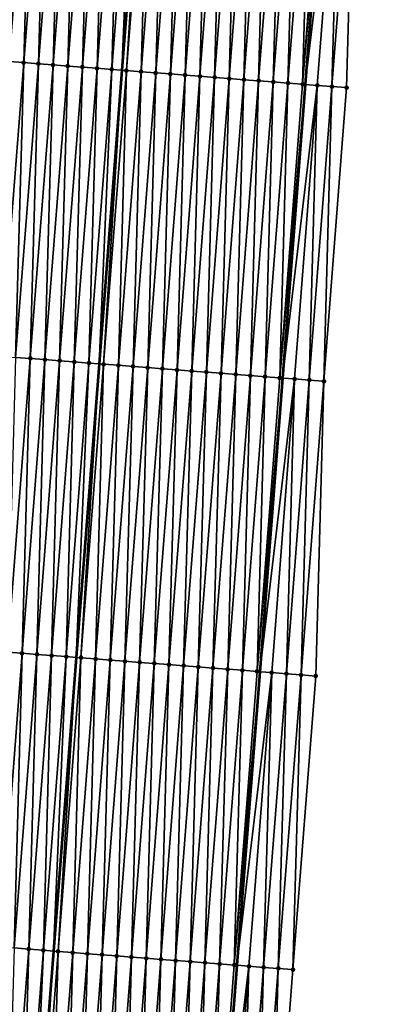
# Model space of a CAD drawing. Header units: feet. Extents: x 2017424 to 2024169, y 808042 to 818730.
# Tile 15 of 256: x 2023453 to 2023479, y 808505 to 808572. Entities that reach past the tile are written whole.
import ezdxf

# ---------------------------------------------------------------- set-up
doc = ezdxf.new("R2010")
doc.units = ezdxf.units.FT
doc.header["$MEASUREMENT"] = 0
for name, color, linetype, lineweight in [('EP_Travel Lane', 172, 'Continuous', 53), ('NB-Road Shots', 141, 'Continuous', 100), ('NB-Road X-Section', 40, 'Continuous', 13), ('STRIPING', 60, 'Continuous', 53)]:
    doc.layers.add(name, color=color, linetype=linetype, lineweight=lineweight)
doc.layers.add('I-77-MM15-17_NB-Surface-BORDER', color=7, linetype='Continuous')
doc.layers.add('I-77-MM15-17_NB-Surface-TIN', color=7, linetype='Continuous')

msp = doc.modelspace()

# ---------------------------------------------------------------- linework, layer by layer
at = {"layer": 'EP_Travel Lane'}
msp.add_polyline3d([(2023477.28724312, 808627.4128463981, 257.0284670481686), (2023475.742724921, 808607.472637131, 256.9236377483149), (2023474.19820586, 808587.5324167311, 256.8360763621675), (2023472.653685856, 808567.5921841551, 256.7674357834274), (2023471.109165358, 808547.6519452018, 256.7089363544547), (2023469.564643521, 808527.7116889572, 256.6775101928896), (2023468.020118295, 808507.7713889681, 256.7147575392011), (2023466.475592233, 808487.8310781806, 256.7686009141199), (2023464.931065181, 808467.8907546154, 256.8429244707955), (2023463.386537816, 808447.9504270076, 256.9229423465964), (2023461.900557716, 808428.0821059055, 257.0086530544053), (2023460.440991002, 808408.1353261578, 257.08244919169), (2023458.981462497, 808388.1890685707, 257.2171678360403), (2023457.521962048, 808368.2431944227, 257.39662409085), (2023456.06245145, 808348.2971815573, 257.5598950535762), (2023454.602948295, 808328.3512704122, 257.7350356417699), (2023453.14345797, 808308.4055346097, 257.9306324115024), (2023451.683966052, 808288.4597770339, 258.1236780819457), (2023450.224492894, 808268.5142758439, 258.3466491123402), (2023448.765051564, 808248.5692096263, 258.6203824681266), (2023447.259993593, 808228.587331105, 258.8985682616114)], dxfattribs=at)
at = {"layer": 'I-77-MM15-17_NB-Surface-BORDER', "color": 3, "linetype": 'Continuous', "lineweight": -3}
msp.add_polyline3d([(2023479.114651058, 808627.2710651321, 256.9981541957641), (2023476.570370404, 808607.408421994, 256.9121527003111), (2023476.02009636, 808587.3910609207, 256.8099469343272), (2023475.469821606, 808567.3736907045, 256.7218928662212), (2023473.922542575, 808547.433666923, 256.6616515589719), (2023473.37226629, 808527.4162769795, 256.6046512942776), (2023471.824982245, 808507.4761885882, 256.6457828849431), (2023470.277698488, 808487.5361038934, 256.680756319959), (2023468.730413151, 808467.5959988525, 256.7481437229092), (2023466.186123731, 808447.7332427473, 256.8385146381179), (2023464.691739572, 808427.8752115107, 256.9214533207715), (2023463.218645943, 808407.9294816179, 257.0011474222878), (2023461.745585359, 808387.984199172, 257.1330493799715), (2023460.272552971, 808368.0392984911, 257.3094958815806), (2023458.799509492, 808348.0942476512, 257.4684212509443), (2023456.32921844, 808328.2233420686, 257.6846117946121), (2023453.858934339, 808308.3525305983, 257.9117814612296), (2023452.385911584, 808288.4077603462, 258.1034345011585), (2023452.198072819, 808268.3679908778, 258.2856015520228), (2023449.826223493, 808248.4904365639, 258.5739499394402), (2023447.94367309, 808228.5354414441, 258.8798459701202)], dxfattribs=at)
at = {"layer": 'I-77-MM15-17_NB-Surface-TIN', "color": 128, "linetype": 'Continuous', "lineweight": -3}
for points in [[(2023452.538730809, 808569.1527564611, 257.2046631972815), (2023454.08600959, 808589.0927770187, 257.2699669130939), (2023453.089005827, 808589.1701300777, 257.2872318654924)], [(2023452.538730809, 808569.1527564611, 257.2046631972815), (2023453.535734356, 808569.0754006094, 257.1917644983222), (2023454.08600959, 808589.0927770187, 257.2699669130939)], [(2023453.535734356, 808569.0754006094, 257.1917644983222), (2023455.083013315, 808589.0154234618, 257.2534811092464), (2023454.08600959, 808589.0927770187, 257.2699669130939)], [(2023453.535734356, 808569.0754006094, 257.1917644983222), (2023454.532738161, 808568.9980480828, 257.1736585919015), (2023455.083013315, 808589.0154234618, 257.2534811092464)], [(2023454.532738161, 808568.9980480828, 257.1736585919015), (2023456.080017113, 808588.9380708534, 257.2355103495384), (2023455.083013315, 808589.0154234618, 257.2534811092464)], [(2023454.532738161, 808568.9980480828, 257.1736585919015), (2023455.529742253, 808568.92069926, 257.1497519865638), (2023456.080017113, 808588.9380708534, 257.2355103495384)], [(2023455.529742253, 808568.92069926, 257.1497519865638), (2023457.077021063, 808588.8607201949, 257.2144855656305), (2023456.080017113, 808588.9380708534, 257.2355103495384)], [(2023455.529742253, 808568.92069926, 257.1497519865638), (2023456.526746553, 808568.843353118, 257.1216472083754), (2023457.077021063, 808588.8607201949, 257.2144855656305)], [(2023456.526746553, 808568.843353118, 257.1216472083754), (2023458.074025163, 808588.7833714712, 257.190430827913), (2023457.077021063, 808588.8607201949, 257.2144855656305)], [(2023456.526746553, 808568.843353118, 257.1216472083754), (2023457.523750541, 808568.7660029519, 257.0998444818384), (2023458.074025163, 808588.7833714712, 257.190430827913)], [(2023457.523750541, 808568.7660029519, 257.0998444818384), (2023459.071029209, 808588.7060220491, 257.1674697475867), (2023458.074025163, 808588.7833714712, 257.190430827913)], [(2023457.523750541, 808568.7660029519, 257.0998444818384), (2023458.520754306, 808568.6886499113, 257.0825433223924), (2023459.071029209, 808588.7060220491, 257.1674697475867)], [(2023458.520754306, 808568.6886499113, 257.0825433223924), (2023460.068033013, 808588.6286695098, 257.149390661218), (2023459.071029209, 808588.7060220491, 257.1674697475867)], [(2023458.520754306, 808568.6886499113, 257.0825433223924), (2023459.517757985, 808568.6112957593, 257.0669830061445), (2023460.068033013, 808588.6286695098, 257.149390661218)], [(2023459.517757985, 808568.6112957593, 257.0669830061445), (2023461.065036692, 808588.5513153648, 257.1338260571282), (2023460.068033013, 808588.6286695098, 257.149390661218)], [(2023459.517757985, 808568.6112957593, 257.0669830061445), (2023460.210412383, 808568.5575563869, 257.0540776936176), (2023461.065036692, 808588.5513153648, 257.1338260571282)], [(2023461.065036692, 808588.5513153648, 257.1338260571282), (2023460.210412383, 808568.5575563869, 257.0540776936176), (2023461.763616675, 808588.4971177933, 257.1184247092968)], [(2023460.514761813, 808568.5339435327, 257.0484071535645), (2023461.763616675, 808588.4971177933, 257.1184247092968), (2023460.210412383, 808568.5575563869, 257.0540776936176)], [(2023460.514761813, 808568.5339435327, 257.0484071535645), (2023462.062040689, 808588.4739653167, 257.111845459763), (2023461.763616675, 808588.4971177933, 257.1184247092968)], [(2023460.514761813, 808568.5339435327, 257.0484071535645), (2023461.511765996, 808568.4565958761, 257.0226741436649), (2023462.062040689, 808588.4739653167, 257.111845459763)], [(2023461.511765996, 808568.4565958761, 257.0226741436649), (2023463.05904481, 808588.3966168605, 257.0873720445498), (2023462.062040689, 808588.4739653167, 257.111845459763)], [(2023461.511765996, 808568.4565958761, 257.0226741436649), (2023462.508770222, 808568.3792487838, 256.9960574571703), (2023463.05904481, 808588.3966168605, 257.0873720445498)], [(2023462.508770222, 808568.3792487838, 256.9960574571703), (2023464.056048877, 808588.3192677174, 257.0639739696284), (2023463.05904481, 808588.3966168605, 257.0873720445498)], [(2023462.508770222, 808568.3792487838, 256.9960574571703), (2023463.505774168, 808568.301898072, 256.9751095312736), (2023464.056048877, 808588.3192677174, 257.0639739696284)], [(2023463.505774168, 808568.301898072, 256.9751095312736), (2023465.053052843, 808588.2419172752, 257.0426106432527), (2023464.056048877, 808588.3192677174, 257.0639739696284)], [(2023463.505774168, 808568.301898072, 256.9751095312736), (2023464.502778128, 808568.22454755, 256.9538639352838), (2023465.053052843, 808588.2419172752, 257.0426106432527)], [(2023464.502778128, 808568.22454755, 256.9538639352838), (2023466.050056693, 808588.1645653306, 257.023600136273), (2023465.053052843, 808588.2419172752, 257.0426106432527)], [(2023464.502778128, 808568.22454755, 256.9538639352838), (2023465.499782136, 808568.1471976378, 256.9316635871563), (2023466.050056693, 808588.1645653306, 257.023600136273)], [(2023465.499782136, 808568.1471976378, 256.9316635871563), (2023467.047060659, 808588.0872148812, 257.0022479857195), (2023466.050056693, 808588.1645653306, 257.023600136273)], [(2023465.499782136, 808568.1471976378, 256.9316635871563), (2023466.496786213, 808568.0698486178, 256.9080660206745), (2023467.047060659, 808588.0872148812, 257.0022479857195)], [(2023466.496786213, 808568.0698486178, 256.9080660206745), (2023468.044064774, 808588.009866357, 256.9778809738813), (2023467.047060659, 808588.0872148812, 257.0022479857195)], [(2023466.496786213, 808568.0698486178, 256.9080660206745), (2023467.493790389, 808567.9925008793, 256.8824613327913), (2023468.044064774, 808588.009866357, 256.9778809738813)], [(2023467.493790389, 808567.9925008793, 256.8824613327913), (2023469.041068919, 808587.9325182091, 256.9529244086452), (2023468.044064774, 808588.009866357, 256.9778809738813)], [(2023467.493790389, 808567.9925008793, 256.8824613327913), (2023468.490794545, 808567.9151528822, 256.8572618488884), (2023469.041068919, 808587.9325182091, 256.9529244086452)], [(2023468.490794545, 808567.9151528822, 256.8572618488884), (2023470.038073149, 808587.8551711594, 256.9262481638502), (2023469.041068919, 808587.9325182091, 256.9529244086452)], [(2023468.490794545, 808567.9151528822, 256.8572618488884), (2023469.487798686, 808567.8378046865, 256.8323732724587), (2023470.038073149, 808587.8551711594, 256.9262481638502)], [(2023469.487798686, 808567.8378046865, 256.8323732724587), (2023471.03507735, 808587.7778237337, 256.9001603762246), (2023470.038073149, 808587.8551711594, 256.9262481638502)], [(2023469.487798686, 808567.8378046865, 256.8323732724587), (2023470.484802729, 808567.7604552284, 256.8094615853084), (2023471.03507735, 808587.7778237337, 256.9001603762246)], [(2023470.484802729, 808567.7604552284, 256.8094615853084), (2023472.032081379, 808587.7004740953, 256.8775381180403), (2023471.03507735, 808587.7778237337, 256.9001603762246)], [(2023470.484802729, 808567.7604552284, 256.8094615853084), (2023471.481806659, 808567.6831043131, 256.7888320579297), (2023472.032081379, 808587.7004740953, 256.8775381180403)], [(2023471.481806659, 808567.6831043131, 256.7888320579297), (2023473.029085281, 808587.6231228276, 256.8574678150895), (2023472.032081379, 808587.7004740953, 256.8775381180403)], [(2023471.481806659, 808567.6831043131, 256.7888320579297), (2023472.478810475, 808567.6057519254, 256.7705084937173), (2023473.029085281, 808587.6231228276, 256.8574678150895)], [(2023472.478810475, 808567.6057519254, 256.7705084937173), (2023474.02608911, 808587.5457706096, 256.8388852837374), (2023473.029085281, 808587.6231228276, 256.8574678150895)], [(2023472.478810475, 808567.6057519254, 256.7705084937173), (2023474.19820586, 808587.5324167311, 256.8360763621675), (2023474.02608911, 808587.5457706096, 256.8388852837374)], [(2023472.478810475, 808567.6057519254, 256.7705084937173), (2023472.653685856, 808567.5921841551, 256.7674357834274), (2023474.19820586, 808587.5324167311, 256.8360763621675)], [(2023475.023092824, 808587.4684169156, 256.8226143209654), (2023474.19820586, 808587.5324167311, 256.8360763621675), (2023472.653685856, 808567.5921841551, 256.7674357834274)], [(2023473.47581425, 808567.5283990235, 256.7529902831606), (2023475.023092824, 808587.4684169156, 256.8226143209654), (2023472.653685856, 808567.5921841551, 256.7674357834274)], [(2023473.47581425, 808567.5283990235, 256.7529902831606), (2023474.472817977, 808567.4510455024, 256.7364415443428), (2023475.023092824, 808587.4684169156, 256.8226143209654)], [(2023474.472817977, 808567.4510455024, 256.7364415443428), (2023476.02009636, 808587.3910609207, 256.8099469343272), (2023475.023092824, 808587.4684169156, 256.8226143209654)], [(2023474.472817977, 808567.4510455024, 256.7364415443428), (2023475.469821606, 808567.3736907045, 256.7218928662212), (2023476.02009636, 808587.3910609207, 256.8099469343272)], [(2023451.988455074, 808549.1353736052, 257.1365703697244), (2023453.535734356, 808569.0754006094, 257.1917644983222), (2023452.538730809, 808569.1527564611, 257.2046631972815)], [(2023451.988455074, 808549.1353736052, 257.1365703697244), (2023452.985458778, 808549.0580197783, 257.1205009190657), (2023453.535734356, 808569.0754006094, 257.1917644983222)], [(2023452.985458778, 808549.0580197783, 257.1205009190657), (2023454.532738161, 808568.9980480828, 257.1736585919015), (2023453.535734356, 808569.0754006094, 257.1917644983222)], [(2023452.985458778, 808549.0580197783, 257.1205009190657), (2023453.982462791, 808548.9806699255, 257.0982076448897), (2023454.532738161, 808568.9980480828, 257.1736585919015)], [(2023453.982462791, 808548.9806699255, 257.0982076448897), (2023455.529742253, 808568.92069926, 257.1497519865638), (2023454.532738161, 808568.9980480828, 257.1736585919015)], [(2023453.982462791, 808548.9806699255, 257.0982076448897), (2023454.979467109, 808548.9033240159, 257.0697387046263), (2023455.529742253, 808568.92069926, 257.1497519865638)], [(2023454.979467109, 808548.9033240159, 257.0697387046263), (2023456.526746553, 808568.843353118, 257.1216472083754), (2023455.529742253, 808568.92069926, 257.1497519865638)], [(2023454.979467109, 808548.9033240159, 257.0697387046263), (2023455.976471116, 808548.8259740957, 257.0475506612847), (2023456.526746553, 808568.843353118, 257.1216472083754)], [(2023455.976471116, 808548.8259740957, 257.0475506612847), (2023457.523750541, 808568.7660029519, 257.0998444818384), (2023456.526746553, 808568.843353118, 257.1216472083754)], [(2023455.976471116, 808548.8259740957, 257.0475506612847), (2023456.97347495, 808548.748621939, 257.0288652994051), (2023457.523750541, 808568.7660029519, 257.0998444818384)], [(2023456.97347495, 808548.748621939, 257.0288652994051), (2023458.520754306, 808568.6886499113, 257.0825433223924), (2023457.523750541, 808568.7660029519, 257.0998444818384)], [(2023456.97347495, 808548.748621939, 257.0288652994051), (2023457.970479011, 808548.6712727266, 257.0055690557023), (2023458.520754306, 808568.6886499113, 257.0825433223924)], [(2023457.970479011, 808548.6712727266, 257.0055690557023), (2023459.517757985, 808568.6112957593, 257.0669830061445), (2023458.520754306, 808568.6886499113, 257.0825433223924)], [(2023457.970479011, 808548.6712727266, 257.0055690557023), (2023458.657208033, 808548.6179942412, 256.9909549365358), (2023459.517757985, 808568.6112957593, 257.0669830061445)], [(2023459.517757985, 808568.6112957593, 257.0669830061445), (2023458.657208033, 808548.6179942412, 256.9909549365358), (2023460.210412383, 808568.5575563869, 257.0540776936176)], [(2023458.96748297, 808548.5939221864, 256.9843520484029), (2023460.210412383, 808568.5575563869, 257.0540776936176), (2023458.657208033, 808548.6179942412, 256.9909549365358)], [(2023458.96748297, 808548.5939221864, 256.9843520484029), (2023460.514761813, 808568.5339435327, 257.0484071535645), (2023460.210412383, 808568.5575563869, 257.0540776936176)], [(2023458.96748297, 808548.5939221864, 256.9843520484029), (2023459.964486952, 808548.5165719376, 256.962678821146), (2023460.514761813, 808568.5339435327, 257.0484071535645)], [(2023459.964486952, 808548.5165719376, 256.962678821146), (2023461.511765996, 808568.4565958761, 257.0226741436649), (2023460.514761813, 808568.5339435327, 257.0484071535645)], [(2023459.964486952, 808548.5165719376, 256.962678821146), (2023460.961491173, 808548.4392247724, 256.9361766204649), (2023461.511765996, 808568.4565958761, 257.0226741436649)], [(2023460.961491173, 808548.4392247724, 256.9361766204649), (2023462.508770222, 808568.3792487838, 256.9960574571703), (2023461.511765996, 808568.4565958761, 257.0226741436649)], [(2023460.961491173, 808548.4392247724, 256.9361766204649), (2023461.958495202, 808548.3618751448, 256.9135305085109), (2023462.508770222, 808568.3792487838, 256.9960574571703)], [(2023461.958495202, 808548.3618751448, 256.9135305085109), (2023463.505774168, 808568.301898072, 256.9751095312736), (2023462.508770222, 808568.3792487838, 256.9960574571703)], [(2023461.958495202, 808548.3618751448, 256.9135305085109), (2023462.955499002, 808548.2845225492, 256.8955324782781), (2023463.505774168, 808568.301898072, 256.9751095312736)], [(2023462.955499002, 808548.2845225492, 256.8955324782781), (2023464.502778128, 808568.22454755, 256.9538639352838), (2023463.505774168, 808568.301898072, 256.9751095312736)], [(2023462.955499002, 808548.2845225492, 256.8955324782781), (2023463.952502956, 808548.2071719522, 256.8744045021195), (2023464.502778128, 808568.22454755, 256.9538639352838)], [(2023463.952502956, 808548.2071719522, 256.8744045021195), (2023465.499782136, 808568.1471976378, 256.9316635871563), (2023464.502778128, 808568.22454755, 256.9538639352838)], [(2023463.952502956, 808548.2071719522, 256.8744045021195), (2023464.949507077, 808548.1298234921, 256.8499298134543), (2023465.499782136, 808568.1471976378, 256.9316635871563)], [(2023464.949507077, 808548.1298234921, 256.8499298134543), (2023466.496786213, 808568.0698486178, 256.9080660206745), (2023465.499782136, 808568.1471976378, 256.9316635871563)], [(2023464.949507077, 808548.1298234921, 256.8499298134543), (2023465.946511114, 808548.0524739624, 256.8271306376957), (2023466.496786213, 808568.0698486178, 256.9080660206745)], [(2023465.946511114, 808548.0524739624, 256.8271306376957), (2023467.493790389, 808567.9925008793, 256.8824613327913), (2023466.496786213, 808568.0698486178, 256.9080660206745)], [(2023465.946511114, 808548.0524739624, 256.8271306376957), (2023466.943515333, 808547.9751267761, 256.8006610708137), (2023467.493790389, 808567.9925008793, 256.8824613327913)], [(2023466.943515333, 808547.9751267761, 256.8006610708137), (2023468.490794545, 808567.9151528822, 256.8572618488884), (2023467.493790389, 808567.9925008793, 256.8824613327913)], [(2023466.943515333, 808547.9751267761, 256.8006610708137), (2023467.940519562, 808547.8977797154, 256.7739951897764), (2023468.490794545, 808567.9151528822, 256.8572618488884)], [(2023467.940519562, 808547.8977797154, 256.7739951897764), (2023469.487798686, 808567.8378046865, 256.8323732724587), (2023468.490794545, 808567.9151528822, 256.8572618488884)], [(2023467.940519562, 808547.8977797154, 256.7739951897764), (2023468.937523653, 808547.8204308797, 256.7501087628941), (2023469.487798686, 808567.8378046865, 256.8323732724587)], [(2023468.937523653, 808547.8204308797, 256.7501087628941), (2023470.484802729, 808567.7604552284, 256.8094615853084), (2023469.487798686, 808567.8378046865, 256.8323732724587)], [(2023468.937523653, 808547.8204308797, 256.7501087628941), (2023469.9345275, 808547.7430788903, 256.7311615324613), (2023470.484802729, 808567.7604552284, 256.8094615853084)], [(2023469.9345275, 808547.7430788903, 256.7311615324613), (2023471.481806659, 808567.6831043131, 256.7888320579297), (2023470.484802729, 808567.7604552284, 256.8094615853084)], [(2023469.9345275, 808547.7430788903, 256.7311615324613), (2023470.931531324, 808547.6657266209, 256.7126525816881), (2023471.481806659, 808567.6831043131, 256.7888320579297)], [(2023470.931531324, 808547.6657266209, 256.7126525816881), (2023472.478810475, 808567.6057519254, 256.7705084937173), (2023471.481806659, 808567.6831043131, 256.7888320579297)], [(2023470.931531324, 808547.6657266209, 256.7126525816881), (2023472.653685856, 808567.5921841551, 256.7674357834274), (2023472.478810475, 808567.6057519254, 256.7705084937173)], [(2023470.931531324, 808547.6657266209, 256.7126525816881), (2023471.109165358, 808547.6519452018, 256.7089363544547), (2023472.653685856, 808567.5921841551, 256.7674357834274)], [(2023473.47581425, 808567.5283990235, 256.7529902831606), (2023472.653685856, 808567.5921841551, 256.7674357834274), (2023471.109165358, 808547.6519452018, 256.7089363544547)], [(2023471.928535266, 808547.5883758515, 256.6917945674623), (2023473.47581425, 808567.5283990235, 256.7529902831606), (2023471.109165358, 808547.6519452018, 256.7089363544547)], [(2023471.928535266, 808547.5883758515, 256.6917945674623), (2023472.925538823, 808547.5110201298, 256.6786924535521), (2023473.47581425, 808567.5283990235, 256.7529902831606)], [(2023472.925538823, 808547.5110201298, 256.6786924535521), (2023474.472817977, 808567.4510455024, 256.7364415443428), (2023473.47581425, 808567.5283990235, 256.7529902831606)], [(2023472.925538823, 808547.5110201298, 256.6786924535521), (2023473.922542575, 808547.433666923, 256.6616515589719), (2023474.472817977, 808567.4510455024, 256.7364415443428)], [(2023473.922542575, 808547.433666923, 256.6616515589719), (2023475.469821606, 808567.3736907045, 256.7218928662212), (2023474.472817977, 808567.4510455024, 256.7364415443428)], [(2023452.435182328, 808529.0406276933, 257.0668600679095), (2023453.982462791, 808548.9806699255, 257.0982076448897), (2023452.985458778, 808549.0580197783, 257.1205009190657)], [(2023452.435182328, 808529.0406276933, 257.0668600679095), (2023453.432186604, 808528.9632812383, 257.0392452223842), (2023453.982462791, 808548.9806699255, 257.0982076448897)], [(2023453.432186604, 808528.9632812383, 257.0392452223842), (2023454.979467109, 808548.9033240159, 257.0697387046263), (2023453.982462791, 808548.9806699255, 257.0982076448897)], [(2023453.432186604, 808528.9632812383, 257.0392452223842), (2023454.429190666, 808528.8859320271, 257.015946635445), (2023454.979467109, 808548.9033240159, 257.0697387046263)], [(2023454.429190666, 808528.8859320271, 257.015946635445), (2023455.976471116, 808548.8259740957, 257.0475506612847), (2023454.979467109, 808548.9033240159, 257.0697387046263)], [(2023454.429190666, 808528.8859320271, 257.015946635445), (2023455.426194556, 808528.8085805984, 256.9961208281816), (2023455.976471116, 808548.8259740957, 257.0475506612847)], [(2023455.426194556, 808528.8085805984, 256.9961208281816), (2023456.97347495, 808548.748621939, 257.0288652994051), (2023455.976471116, 808548.8259740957, 257.0475506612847)], [(2023455.426194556, 808528.8085805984, 256.9961208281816), (2023456.423198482, 808528.7312296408, 256.9755577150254), (2023456.97347495, 808548.748621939, 257.0288652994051)], [(2023456.423198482, 808528.7312296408, 256.9755577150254), (2023457.970479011, 808548.6712727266, 257.0055690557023), (2023456.97347495, 808548.748621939, 257.0288652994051)], [(2023456.423198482, 808528.7312296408, 256.9755577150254), (2023457.104001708, 808528.678406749, 256.9675257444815), (2023457.970479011, 808548.6712727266, 257.0055690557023)], [(2023457.970479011, 808548.6712727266, 257.0055690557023), (2023457.104001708, 808528.678406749, 256.9675257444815), (2023458.657208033, 808548.6179942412, 256.9909549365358)], [(2023457.420201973, 808528.6538730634, 256.9637952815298), (2023458.657208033, 808548.6179942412, 256.9909549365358), (2023457.104001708, 808528.678406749, 256.9675257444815)], [(2023457.420201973, 808528.6538730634, 256.9637952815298), (2023458.96748297, 808548.5939221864, 256.9843520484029), (2023458.657208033, 808548.6179942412, 256.9909549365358)], [(2023457.420201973, 808528.6538730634, 256.9637952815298), (2023458.417206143, 808528.5765252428, 256.938318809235), (2023458.96748297, 808548.5939221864, 256.9843520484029)], [(2023458.417206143, 808528.5765252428, 256.938318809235), (2023459.964486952, 808548.5165719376, 256.962678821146), (2023458.96748297, 808548.5939221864, 256.9843520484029)], [(2023458.417206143, 808528.5765252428, 256.938318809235), (2023459.41421011, 808528.4991748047, 256.9169417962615), (2023459.964486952, 808548.5165719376, 256.962678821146)], [(2023459.41421011, 808528.4991748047, 256.9169417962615), (2023460.961491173, 808548.4392247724, 256.9361766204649), (2023459.964486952, 808548.5165719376, 256.962678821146)], [(2023459.41421011, 808528.4991748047, 256.9169417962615), (2023460.411214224, 808528.4218262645, 256.8925922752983), (2023460.961491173, 808548.4392247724, 256.9361766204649)], [(2023460.411214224, 808528.4218262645, 256.8925922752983), (2023461.958495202, 808548.3618751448, 256.9135305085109), (2023460.961491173, 808548.4392247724, 256.9361766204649)], [(2023460.411214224, 808528.4218262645, 256.8925922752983), (2023461.408218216, 808528.344476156, 256.8706991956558), (2023461.958495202, 808548.3618751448, 256.9135305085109)], [(2023461.408218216, 808528.344476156, 256.8706991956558), (2023462.955499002, 808548.2845225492, 256.8955324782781), (2023461.958495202, 808548.3618751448, 256.9135305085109)], [(2023461.408218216, 808528.344476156, 256.8706991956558), (2023462.405222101, 808528.2671246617, 256.8509760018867), (2023462.955499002, 808548.2845225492, 256.8955324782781)], [(2023462.405222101, 808528.2671246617, 256.8509760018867), (2023463.952502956, 808548.2071719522, 256.8744045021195), (2023462.955499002, 808548.2845225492, 256.8955324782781)], [(2023462.405222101, 808528.2671246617, 256.8509760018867), (2023463.402226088, 808528.1897744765, 256.829203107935), (2023463.952502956, 808548.2071719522, 256.8744045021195)], [(2023463.402226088, 808528.1897744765, 256.829203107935), (2023464.949507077, 808548.1298234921, 256.8499298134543), (2023463.952502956, 808548.2071719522, 256.8744045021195)], [(2023463.402226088, 808528.1897744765, 256.829203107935), (2023464.399230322, 808528.1124274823, 256.8024326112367), (2023464.949507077, 808548.1298234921, 256.8499298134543)], [(2023464.399230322, 808528.1124274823, 256.8024326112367), (2023465.946511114, 808548.0524739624, 256.8271306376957), (2023464.949507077, 808548.1298234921, 256.8499298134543)], [(2023464.399230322, 808528.1124274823, 256.8024326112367), (2023465.396234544, 808528.0350803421, 256.7758907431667), (2023465.946511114, 808548.0524739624, 256.8271306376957)], [(2023465.396234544, 808528.0350803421, 256.7758907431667), (2023466.943515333, 808547.9751267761, 256.8006610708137), (2023465.946511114, 808548.0524739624, 256.8271306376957)], [(2023465.396234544, 808528.0350803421, 256.7758907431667), (2023466.393238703, 808527.9577323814, 256.7506337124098), (2023466.943515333, 808547.9751267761, 256.8006610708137)], [(2023466.393238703, 808527.9577323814, 256.7506337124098), (2023467.940519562, 808547.8977797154, 256.7739951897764), (2023466.943515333, 808547.9751267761, 256.8006610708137)], [(2023466.393238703, 808527.9577323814, 256.7506337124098), (2023467.390242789, 808527.8803834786, 256.7268524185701), (2023467.940519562, 808547.8977797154, 256.7739951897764)], [(2023467.390242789, 808527.8803834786, 256.7268524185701), (2023468.937523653, 808547.8204308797, 256.7501087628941), (2023467.940519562, 808547.8977797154, 256.7739951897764)], [(2023467.390242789, 808527.8803834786, 256.7268524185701), (2023468.387246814, 808527.8030337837, 256.7043112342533), (2023468.937523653, 808547.8204308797, 256.7501087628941)], [(2023468.387246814, 808527.8030337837, 256.7043112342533), (2023469.9345275, 808547.7430788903, 256.7311615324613), (2023468.937523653, 808547.8204308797, 256.7501087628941)], [(2023468.387246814, 808527.8030337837, 256.7043112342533), (2023469.384250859, 808527.7256843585, 256.6813478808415), (2023469.9345275, 808547.7430788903, 256.7311615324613)], [(2023469.384250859, 808527.7256843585, 256.6813478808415), (2023470.931531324, 808547.6657266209, 256.7126525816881), (2023469.9345275, 808547.7430788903, 256.7311615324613)], [(2023469.384250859, 808527.7256843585, 256.6813478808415), (2023471.109165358, 808547.6519452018, 256.7089363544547), (2023470.931531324, 808547.6657266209, 256.7126525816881)], [(2023469.384250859, 808527.7256843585, 256.6813478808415), (2023469.564643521, 808527.7116889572, 256.6775101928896), (2023471.109165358, 808547.6519452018, 256.7089363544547)], [(2023471.928535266, 808547.5883758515, 256.6917945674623), (2023471.109165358, 808547.6519452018, 256.7089363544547), (2023469.564643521, 808527.7116889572, 256.6775101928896)], [(2023470.381254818, 808527.6483338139, 256.660137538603), (2023471.928535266, 808547.5883758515, 256.6917945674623), (2023469.564643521, 808527.7116889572, 256.6775101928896)], [(2023470.381254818, 808527.6483338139, 256.660137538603), (2023471.378258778, 808527.5709832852, 256.6389025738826), (2023471.928535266, 808547.5883758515, 256.6917945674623)], [(2023471.378258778, 808527.5709832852, 256.6389025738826), (2023472.925538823, 808547.5110201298, 256.6786924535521), (2023471.928535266, 808547.5883758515, 256.6917945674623)], [(2023471.378258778, 808527.5709832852, 256.6389025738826), (2023472.375262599, 808527.4936309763, 256.620455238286), (2023472.925538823, 808547.5110201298, 256.6786924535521)], [(2023472.375262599, 808527.4936309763, 256.620455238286), (2023473.922542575, 808547.433666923, 256.6616515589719), (2023472.925538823, 808547.5110201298, 256.6786924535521)], [(2023472.375262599, 808527.4936309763, 256.620455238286), (2023473.37226629, 808527.4162769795, 256.6046512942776), (2023473.922542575, 808547.433666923, 256.6616515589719)], [(2023451.884904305, 808509.0232153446, 257.0449987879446), (2023453.432186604, 808528.9632812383, 257.0392452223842), (2023452.435182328, 808529.0406276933, 257.0668600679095)], [(2023451.884904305, 808509.0232153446, 257.0449987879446), (2023452.881908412, 808508.9458667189, 257.0207908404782), (2023453.432186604, 808528.9632812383, 257.0392452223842)], [(2023452.881908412, 808508.9458667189, 257.0207908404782), (2023454.429190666, 808528.8859320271, 257.015946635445), (2023453.432186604, 808528.9632812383, 257.0392452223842)], [(2023452.881908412, 808508.9458667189, 257.0207908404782), (2023453.878912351, 808508.8685159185, 256.9999881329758), (2023454.429190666, 808528.8859320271, 257.015946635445)], [(2023453.878912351, 808508.8685159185, 256.9999881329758), (2023455.426194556, 808528.8085805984, 256.9961208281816), (2023454.429190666, 808528.8859320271, 257.015946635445)], [(2023453.878912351, 808508.8685159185, 256.9999881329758), (2023454.875916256, 808508.7911646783, 256.9798745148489), (2023455.426194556, 808528.8085805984, 256.9961208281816)], [(2023454.875916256, 808508.7911646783, 256.9798745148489), (2023456.423198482, 808528.7312296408, 256.9755577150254), (2023455.426194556, 808528.8085805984, 256.9961208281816)], [(2023454.875916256, 808508.7911646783, 256.9798745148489), (2023455.550794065, 808508.7388023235, 256.9706889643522), (2023456.423198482, 808528.7312296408, 256.9755577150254)], [(2023456.423198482, 808528.7312296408, 256.9755577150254), (2023455.550794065, 808508.7388023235, 256.9706889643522), (2023457.104001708, 808528.678406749, 256.9675257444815)], [(2023455.872919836, 808508.7138092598, 256.9663046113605), (2023457.104001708, 808528.678406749, 256.9675257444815), (2023455.550794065, 808508.7388023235, 256.9706889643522)], [(2023455.872919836, 808508.7138092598, 256.9663046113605), (2023457.420201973, 808528.6538730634, 256.9637952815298), (2023457.104001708, 808528.678406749, 256.9675257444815)], [(2023455.872919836, 808508.7138092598, 256.9663046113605), (2023456.869923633, 808508.636456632, 256.9483638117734), (2023457.420201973, 808528.6538730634, 256.9637952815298)], [(2023456.869923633, 808508.636456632, 256.9483638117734), (2023458.417206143, 808528.5765252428, 256.938318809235), (2023457.420201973, 808528.6538730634, 256.9637952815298)], [(2023456.869923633, 808508.636456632, 256.9483638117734), (2023457.866927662, 808508.5591069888, 256.9257490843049), (2023458.417206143, 808528.5765252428, 256.938318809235)], [(2023457.866927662, 808508.5591069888, 256.9257490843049), (2023459.41421011, 808528.4991748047, 256.9169417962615), (2023458.417206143, 808528.5765252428, 256.938318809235)], [(2023457.866927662, 808508.5591069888, 256.9257490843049), (2023458.86393161, 808508.481756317, 256.904745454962), (2023459.41421011, 808528.4991748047, 256.9169417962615)], [(2023458.86393161, 808508.481756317, 256.904745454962), (2023460.411214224, 808528.4218262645, 256.8925922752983), (2023459.41421011, 808528.4991748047, 256.9169417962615)], [(2023458.86393161, 808508.481756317, 256.904745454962), (2023459.860935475, 808508.4044045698, 256.8854258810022), (2023460.411214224, 808528.4218262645, 256.8925922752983)], [(2023459.860935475, 808508.4044045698, 256.8854258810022), (2023461.408218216, 808528.344476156, 256.8706991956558), (2023460.411214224, 808528.4218262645, 256.8925922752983)], [(2023459.860935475, 808508.4044045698, 256.8854258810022), (2023460.857939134, 808508.3270501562, 256.870281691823), (2023461.408218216, 808528.344476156, 256.8706991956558)], [(2023460.857939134, 808508.3270501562, 256.870281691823), (2023462.405222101, 808528.2671246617, 256.8509760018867), (2023461.408218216, 808528.344476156, 256.8706991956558)], [(2023460.857939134, 808508.3270501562, 256.870281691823), (2023461.854943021, 808508.2496986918, 256.8505193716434), (2023462.405222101, 808528.2671246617, 256.8509760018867)], [(2023461.854943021, 808508.2496986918, 256.8505193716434), (2023463.402226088, 808528.1897744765, 256.829203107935), (2023462.405222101, 808528.2671246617, 256.8509760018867)], [(2023461.854943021, 808508.2496986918, 256.8505193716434), (2023462.851947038, 808508.1723488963, 256.8281431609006), (2023463.402226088, 808528.1897744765, 256.829203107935)], [(2023462.851947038, 808508.1723488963, 256.8281431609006), (2023464.399230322, 808528.1124274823, 256.8024326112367), (2023463.402226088, 808528.1897744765, 256.829203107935)], [(2023462.851947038, 808508.1723488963, 256.8281431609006), (2023463.848951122, 808508.0949999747, 256.8043983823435), (2023464.399230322, 808528.1124274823, 256.8024326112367)], [(2023463.848951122, 808508.0949999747, 256.8043983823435), (2023465.396234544, 808528.0350803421, 256.7758907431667), (2023464.399230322, 808528.1124274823, 256.8024326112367)], [(2023463.848951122, 808508.0949999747, 256.8043983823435), (2023464.845955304, 808508.0176523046, 256.7786936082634), (2023465.396234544, 808528.0350803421, 256.7758907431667)], [(2023464.845955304, 808508.0176523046, 256.7786936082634), (2023466.393238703, 808527.9577323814, 256.7506337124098), (2023465.396234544, 808528.0350803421, 256.7758907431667)], [(2023464.845955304, 808508.0176523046, 256.7786936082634), (2023465.84295918, 808507.940300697, 256.7591553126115), (2023466.393238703, 808527.9577323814, 256.7506337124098)], [(2023465.84295918, 808507.940300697, 256.7591553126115), (2023467.390242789, 808527.8803834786, 256.7268524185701), (2023466.393238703, 808527.9577323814, 256.7506337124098)], [(2023465.84295918, 808507.940300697, 256.7591553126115), (2023466.839962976, 808507.8629480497, 256.7412454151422), (2023467.390242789, 808527.8803834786, 256.7268524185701)], [(2023466.839962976, 808507.8629480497, 256.7412454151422), (2023468.387246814, 808527.8030337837, 256.7043112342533), (2023467.390242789, 808527.8803834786, 256.7268524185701)], [(2023466.839962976, 808507.8629480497, 256.7412454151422), (2023467.836966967, 808507.7855979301, 256.7193767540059), (2023468.387246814, 808527.8030337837, 256.7043112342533)], [(2023467.836966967, 808507.7855979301, 256.7193767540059), (2023469.384250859, 808527.7256843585, 256.6813478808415), (2023468.387246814, 808527.8030337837, 256.7043112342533)], [(2023467.836966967, 808507.7855979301, 256.7193767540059), (2023469.564643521, 808527.7116889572, 256.6775101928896), (2023469.384250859, 808527.7256843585, 256.6813478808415)], [(2023467.836966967, 808507.7855979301, 256.7193767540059), (2023468.020118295, 808507.7713889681, 256.7147575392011), (2023469.564643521, 808527.7116889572, 256.6775101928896)], [(2023470.381254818, 808527.6483338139, 256.660137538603), (2023469.564643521, 808527.7116889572, 256.6775101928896), (2023468.020118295, 808507.7713889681, 256.7147575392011)], [(2023468.833971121, 808507.7082499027, 256.6942315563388), (2023470.381254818, 808527.6483338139, 256.660137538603), (2023468.020118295, 808507.7713889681, 256.7147575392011)], [(2023468.833971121, 808507.7082499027, 256.6942315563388), (2023469.830975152, 808507.6309002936, 256.671563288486), (2023470.381254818, 808527.6483338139, 256.660137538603)], [(2023469.830975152, 808507.6309002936, 256.671563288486), (2023471.378258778, 808527.5709832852, 256.6389025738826), (2023470.381254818, 808527.6483338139, 256.660137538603)], [(2023469.830975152, 808507.6309002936, 256.671563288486), (2023470.827978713, 808507.553544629, 256.6583784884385), (2023471.378258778, 808527.5709832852, 256.6389025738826)], [(2023470.827978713, 808507.553544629, 256.6583784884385), (2023472.375262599, 808527.4936309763, 256.620455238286), (2023471.378258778, 808527.5709832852, 256.6389025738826)], [(2023470.827978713, 808507.553544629, 256.6583784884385), (2023471.824982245, 808507.4761885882, 256.6457828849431), (2023472.375262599, 808527.4936309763, 256.620455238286)], [(2023471.824982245, 808507.4761885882, 256.6457828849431), (2023473.37226629, 808527.4162769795, 256.6046512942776), (2023472.375262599, 808527.4936309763, 256.620455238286)], [(2023452.331627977, 808488.9284232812, 257.0475256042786), (2023453.878912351, 808508.8685159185, 256.9999881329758), (2023452.881908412, 808508.9458667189, 257.0207908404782)], [(2023452.331627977, 808488.9284232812, 257.0475256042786), (2023453.32863182, 808488.8510712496, 257.0286444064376), (2023453.878912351, 808508.8685159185, 256.9999881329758)], [(2023453.32863182, 808488.8510712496, 257.0286444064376), (2023454.875916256, 808508.7911646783, 256.9798745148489), (2023453.878912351, 808508.8685159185, 256.9999881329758)], [(2023453.32863182, 808488.8510712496, 257.0286444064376), (2023453.99758388, 808488.7991652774, 257.0248019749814), (2023454.875916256, 808508.7911646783, 256.9798745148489)], [(2023454.875916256, 808508.7911646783, 256.9798745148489), (2023453.99758388, 808488.7991652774, 257.0248019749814), (2023455.550794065, 808508.7388023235, 256.9706889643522)], [(2023454.325635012, 808488.7737108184, 257.02291766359), (2023455.550794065, 808508.7388023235, 256.9706889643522), (2023453.99758388, 808488.7991652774, 257.0248019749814)], [(2023454.325635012, 808488.7737108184, 257.02291766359), (2023455.872919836, 808508.7138092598, 256.9663046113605), (2023455.550794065, 808508.7388023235, 256.9706889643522)], [(2023454.325635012, 808488.7737108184, 257.02291766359), (2023455.322639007, 808488.6963607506, 257.0009606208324), (2023455.872919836, 808508.7138092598, 256.9663046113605)], [(2023455.322639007, 808488.6963607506, 257.0009606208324), (2023456.869923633, 808508.636456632, 256.9483638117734), (2023455.872919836, 808508.7138092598, 256.9663046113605)], [(2023455.322639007, 808488.6963607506, 257.0009606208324), (2023456.319643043, 808488.6190112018, 256.9781913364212), (2023456.869923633, 808508.636456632, 256.9483638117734)], [(2023456.319643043, 808488.6190112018, 256.9781913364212), (2023457.866927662, 808508.5591069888, 256.9257490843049), (2023456.869923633, 808508.636456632, 256.9483638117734)], [(2023456.319643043, 808488.6190112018, 256.9781913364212), (2023457.31664694, 808488.5416598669, 256.9582189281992), (2023457.866927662, 808508.5591069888, 256.9257490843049)], [(2023457.31664694, 808488.5416598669, 256.9582189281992), (2023458.86393161, 808508.481756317, 256.904745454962), (2023457.866927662, 808508.5591069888, 256.9257490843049)], [(2023457.31664694, 808488.5416598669, 256.9582189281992), (2023458.313650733, 808488.4643071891, 256.9403496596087), (2023458.86393161, 808508.481756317, 256.904745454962)], [(2023458.313650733, 808488.4643071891, 256.9403496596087), (2023459.860935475, 808508.4044045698, 256.8854258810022), (2023458.86393161, 808508.481756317, 256.904745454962)], [(2023458.313650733, 808488.4643071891, 256.9403496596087), (2023459.310654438, 808488.3869533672, 256.9242722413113), (2023459.860935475, 808508.4044045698, 256.8854258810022)], [(2023459.310654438, 808488.3869533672, 256.9242722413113), (2023460.857939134, 808508.3270501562, 256.870281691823), (2023459.860935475, 808508.4044045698, 256.8854258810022)], [(2023459.310654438, 808488.3869533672, 256.9242722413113), (2023460.307658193, 808488.3096002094, 256.9071548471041), (2023460.857939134, 808508.3270501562, 256.870281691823)], [(2023460.307658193, 808488.3096002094, 256.9071548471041), (2023461.854943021, 808508.2496986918, 256.8505193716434), (2023460.857939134, 808508.3270501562, 256.870281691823)], [(2023460.307658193, 808488.3096002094, 256.9071548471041), (2023461.304662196, 808488.2322502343, 256.8850526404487), (2023461.854943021, 808508.2496986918, 256.8505193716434)], [(2023461.304662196, 808488.2322502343, 256.8850526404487), (2023462.851947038, 808508.1723488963, 256.8281431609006), (2023461.854943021, 808508.2496986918, 256.8505193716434)], [(2023461.304662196, 808488.2322502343, 256.8850526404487), (2023462.301666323, 808488.1549018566, 256.8604494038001), (2023462.851947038, 808508.1723488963, 256.8281431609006)], [(2023462.301666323, 808488.1549018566, 256.8604494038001), (2023463.848951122, 808508.0949999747, 256.8043983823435), (2023462.851947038, 808508.1723488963, 256.8281431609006)], [(2023462.301666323, 808488.1549018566, 256.8604494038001), (2023463.298670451, 808488.0775534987, 256.8358146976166), (2023463.848951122, 808508.0949999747, 256.8043983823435)], [(2023463.298670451, 808488.0775534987, 256.8358146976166), (2023464.845955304, 808508.0176523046, 256.7786936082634), (2023463.848951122, 808508.0949999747, 256.8043983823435)], [(2023463.298670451, 808488.0775534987, 256.8358146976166), (2023464.295674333, 808488.0002019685, 256.8161482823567), (2023464.845955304, 808508.0176523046, 256.7786936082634)], [(2023464.295674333, 808488.0002019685, 256.8161482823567), (2023465.84295918, 808507.940300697, 256.7591553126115), (2023464.845955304, 808508.0176523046, 256.7786936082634)], [(2023464.295674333, 808488.0002019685, 256.8161482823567), (2023465.292678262, 808487.9228510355, 256.7955463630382), (2023465.84295918, 808507.940300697, 256.7591553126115)], [(2023465.292678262, 808487.9228510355, 256.7955463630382), (2023466.839962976, 808507.8629480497, 256.7412454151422), (2023465.84295918, 808507.940300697, 256.7591553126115)], [(2023465.292678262, 808487.9228510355, 256.7955463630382), (2023466.289682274, 808487.8455011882, 256.7732442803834), (2023466.839962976, 808507.8629480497, 256.7412454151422)], [(2023466.289682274, 808487.8455011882, 256.7732442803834), (2023467.836966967, 808507.7855979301, 256.7193767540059), (2023466.839962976, 808507.8629480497, 256.7412454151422)], [(2023466.289682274, 808487.8455011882, 256.7732442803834), (2023468.020118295, 808507.7713889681, 256.7147575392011), (2023467.836966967, 808507.7855979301, 256.7193767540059)], [(2023466.289682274, 808487.8455011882, 256.7732442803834), (2023466.475592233, 808487.8310781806, 256.7686009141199), (2023468.020118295, 808507.7713889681, 256.7147575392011)], [(2023468.833971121, 808507.7082499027, 256.6942315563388), (2023468.020118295, 808507.7713889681, 256.7147575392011), (2023466.475592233, 808487.8310781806, 256.7686009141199)], [(2023467.286686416, 808487.768153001, 256.7483426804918), (2023468.833971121, 808507.7082499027, 256.6942315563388), (2023466.475592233, 808487.8310781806, 256.7686009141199)], [(2023467.286686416, 808487.768153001, 256.7483426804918), (2023468.283690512, 808487.6908042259, 256.724361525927), (2023468.833971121, 808507.7082499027, 256.6942315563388)], [(2023468.283690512, 808487.6908042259, 256.724361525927), (2023469.830975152, 808507.6309002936, 256.671563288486), (2023468.833971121, 808507.7082499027, 256.6942315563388)], [(2023468.283690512, 808487.6908042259, 256.724361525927), (2023469.280694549, 808487.6134546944, 256.7015648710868), (2023469.830975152, 808507.6309002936, 256.671563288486)], [(2023469.280694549, 808487.6134546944, 256.7015648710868), (2023470.827978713, 808507.553544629, 256.6583784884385), (2023469.830975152, 808507.6309002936, 256.671563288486)], [(2023469.280694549, 808487.6134546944, 256.7015648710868), (2023470.277698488, 808487.5361038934, 256.680756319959), (2023470.827978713, 808507.553544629, 256.6583784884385)], [(2023470.277698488, 808487.5361038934, 256.680756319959), (2023471.824982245, 808507.4761885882, 256.6457828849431), (2023470.827978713, 808507.553544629, 256.6583784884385)]]:
    msp.add_3dface(points, dxfattribs=at)
at = {"layer": 'NB-Road Shots', "lineweight": 100}
for p in [(2023453.535734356, 808569.0754006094, 257.1917644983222), (2023454.532738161, 808568.9980480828, 257.1736585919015), (2023455.529742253, 808568.92069926, 257.1497519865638), (2023456.526746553, 808568.843353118, 257.1216472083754), (2023457.523750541, 808568.7660029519, 257.0998444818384), (2023458.520754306, 808568.6886499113, 257.0825433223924), (2023459.517757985, 808568.6112957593, 257.0669830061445), (2023460.514761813, 808568.5339435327, 257.0484071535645), (2023461.511765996, 808568.4565958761, 257.0226741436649), (2023462.508770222, 808568.3792487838, 256.9960574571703), (2023463.505774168, 808568.301898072, 256.9751095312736), (2023464.502778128, 808568.22454755, 256.9538639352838), (2023465.499782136, 808568.1471976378, 256.9316635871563), (2023466.496786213, 808568.0698486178, 256.9080660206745), (2023467.493790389, 808567.9925008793, 256.8824613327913), (2023468.490794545, 808567.9151528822, 256.8572618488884), (2023469.487798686, 808567.8378046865, 256.8323732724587), (2023470.484802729, 808567.7604552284, 256.8094615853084), (2023471.481806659, 808567.6831043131, 256.7888320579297), (2023472.478810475, 808567.6057519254, 256.7705084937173), (2023473.47581425, 808567.5283990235, 256.7529902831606), (2023474.472817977, 808567.4510455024, 256.7364415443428), (2023475.469821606, 808567.3736907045, 256.7218928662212), (2023453.982462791, 808548.9806699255, 257.0982076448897), (2023454.979467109, 808548.9033240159, 257.0697387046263), (2023455.976471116, 808548.8259740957, 257.0475506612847), (2023456.97347495, 808548.748621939, 257.0288652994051), (2023457.970479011, 808548.6712727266, 257.0055690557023), (2023458.96748297, 808548.5939221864, 256.9843520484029), (2023459.964486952, 808548.5165719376, 256.962678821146), (2023460.961491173, 808548.4392247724, 256.9361766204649), (2023461.958495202, 808548.3618751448, 256.9135305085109), (2023462.955499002, 808548.2845225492, 256.8955324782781), (2023463.952502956, 808548.2071719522, 256.8744045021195), (2023464.949507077, 808548.1298234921, 256.8499298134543), (2023465.946511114, 808548.0524739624, 256.8271306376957), (2023466.943515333, 808547.9751267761, 256.8006610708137), (2023467.940519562, 808547.8977797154, 256.7739951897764), (2023468.937523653, 808547.8204308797, 256.7501087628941), (2023469.9345275, 808547.7430788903, 256.7311615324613), (2023470.931531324, 808547.6657266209, 256.7126525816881), (2023471.928535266, 808547.5883758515, 256.6917945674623), (2023472.925538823, 808547.5110201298, 256.6786924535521), (2023473.922542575, 808547.433666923, 256.6616515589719), (2023453.432186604, 808528.9632812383, 257.0392452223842), (2023454.429190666, 808528.8859320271, 257.015946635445), (2023455.426194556, 808528.8085805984, 256.9961208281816), (2023456.423198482, 808528.7312296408, 256.9755577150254), (2023457.420201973, 808528.6538730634, 256.9637952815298), (2023458.417206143, 808528.5765252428, 256.938318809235), (2023459.41421011, 808528.4991748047, 256.9169417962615), (2023460.411214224, 808528.4218262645, 256.8925922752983), (2023461.408218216, 808528.344476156, 256.8706991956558), (2023462.405222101, 808528.2671246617, 256.8509760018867), (2023463.402226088, 808528.1897744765, 256.829203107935), (2023464.399230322, 808528.1124274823, 256.8024326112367), (2023465.396234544, 808528.0350803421, 256.7758907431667), (2023466.393238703, 808527.9577323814, 256.7506337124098), (2023467.390242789, 808527.8803834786, 256.7268524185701), (2023468.387246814, 808527.8030337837, 256.7043112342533), (2023469.384250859, 808527.7256843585, 256.6813478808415), (2023470.381254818, 808527.6483338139, 256.660137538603), (2023471.378258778, 808527.5709832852, 256.6389025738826), (2023472.375262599, 808527.4936309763, 256.620455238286), (2023473.37226629, 808527.4162769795, 256.6046512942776), (2023453.878912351, 808508.8685159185, 256.9999881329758), (2023454.875916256, 808508.7911646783, 256.9798745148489), (2023455.872919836, 808508.7138092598, 256.9663046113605), (2023456.869923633, 808508.636456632, 256.9483638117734), (2023457.866927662, 808508.5591069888, 256.9257490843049), (2023458.86393161, 808508.481756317, 256.904745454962), (2023459.860935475, 808508.4044045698, 256.8854258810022), (2023460.857939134, 808508.3270501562, 256.870281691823), (2023461.854943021, 808508.2496986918, 256.8505193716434), (2023462.851947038, 808508.1723488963, 256.8281431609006), (2023463.848951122, 808508.0949999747, 256.8043983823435), (2023464.845955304, 808508.0176523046, 256.7786936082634), (2023465.84295918, 808507.940300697, 256.7591553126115), (2023466.839962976, 808507.8629480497, 256.7412454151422), (2023467.836966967, 808507.7855979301, 256.7193767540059), (2023468.833971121, 808507.7082499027, 256.6942315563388), (2023469.830975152, 808507.6309002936, 256.671563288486), (2023470.827978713, 808507.553544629, 256.6583784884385), (2023471.824982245, 808507.4761885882, 256.6457828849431)]:
    msp.add_point(p, dxfattribs=at)
at = {"layer": 'NB-Road X-Section', "extrusion": (0.07736407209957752, 0.9970027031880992, 0.0006404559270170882), "elevation": 962688.3238373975, "flags": 128}
msp.add_lwpolyline([(-1954856.849576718, -359.8376238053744), (-1954855.849576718, -359.8230751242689), (-1954854.849576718, -359.8065263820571), (-1954853.849576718, -359.7890081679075), (-1954852.849576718, -359.7706845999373), (-1954851.849576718, -359.7500550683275), (-1954850.849576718, -359.7271433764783), (-1954849.849576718, -359.7022547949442), (-1954848.849576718, -359.6770553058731), (-1954847.849576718, -359.6514506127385), (-1954846.849576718, -359.627853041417), (-1954845.849576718, -359.6056526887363), (-1954844.849576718, -359.5844070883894), (-1954843.849576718, -359.5634591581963), (-1954842.849576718, -359.5368424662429), (-1954841.849576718, -359.5111094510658), (-1954840.849576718, -359.4925335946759), (-1954839.849576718, -359.4769732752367), (-1954838.849576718, -359.4596721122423), (-1954837.849576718, -359.4378693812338), (-1954836.849576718, -359.4097645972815), (-1954835.849576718, -359.3858579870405), (-1954834.849576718, -359.3677520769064), (-1954833.849576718, -359.3548533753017), (-1954832.849576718, -359.3410245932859), (-1954831.849576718, -359.3210817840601), (-1954830.849576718, -359.2989065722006), (-1954829.849576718, -359.2820510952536), (-1954829.099746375, -359.2757681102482), (-1954829.039270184, -359.2757205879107), (-1954828.849576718, -359.2762527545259), (-1954827.942413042, -359.2902398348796), (-1954827.849576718, -359.292170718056), (-1954826.849576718, -359.3143969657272), (-1954825.849576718, -359.3317365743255), (-1954824.849576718, -359.3427051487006), (-1954823.849576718, -359.3596655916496), (-1954822.849576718, -359.3794777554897), (-1954821.849576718, -359.4027531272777), (-1954820.849576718, -359.4255695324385), (-1954819.849576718, -359.4485710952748), (-1954818.849576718, -359.4671292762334), (-1954817.849576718, -359.4947987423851), (-1954816.849576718, -359.5503133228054), (-1954815.849576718, -359.6072666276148), (-1954814.849576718, -359.6579883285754), (-1954813.849576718, -359.7068272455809), (-1954812.849576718, -359.7511217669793), (-1954812.489270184, -359.7665089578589)], dxfattribs=at)
at = {"layer": 'NB-Road X-Section', "extrusion": (0.07736407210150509, 0.9970027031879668, 0.0006404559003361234), "elevation": 962668.3238411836, "flags": 128}
msp.add_lwpolyline([(-1954856.849574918, -359.8850303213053), (-1954855.849574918, -359.8679894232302), (-1954854.849574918, -359.8548873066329), (-1954853.849574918, -359.8340292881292), (-1954852.849574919, -359.81552033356), (-1954851.849574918, -359.7965730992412), (-1954850.849574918, -359.7726866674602), (-1954849.849574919, -359.746020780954), (-1954848.849574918, -359.7195512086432), (-1954847.849574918, -359.6967520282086), (-1954846.849574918, -359.6722773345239), (-1954845.849574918, -359.651149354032), (-1954844.849574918, -359.633151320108), (-1954843.849574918, -359.6105052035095), (-1954842.849574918, -359.584002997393), (-1954841.849574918, -359.5623297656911), (-1954840.849574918, -359.5411127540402), (-1954839.849574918, -359.5178165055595), (-1954838.849574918, -359.4991311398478), (-1954837.849574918, -359.4769430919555), (-1954836.849574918, -359.4484741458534), (-1954835.849574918, -359.4261808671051), (-1954834.849574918, -359.4101114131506), (-1954833.849574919, -359.3988360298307), (-1954832.849574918, -359.3831103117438), (-1954831.849574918, -359.3623304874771), (-1954830.849574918, -359.3383216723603), (-1954829.849574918, -359.3161216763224), (-1954829.465061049, -359.3124384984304), (-1954829.414965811, -359.3123656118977), (-1954828.849574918, -359.3154600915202), (-1954827.849574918, -359.3320609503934), (-1954826.849574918, -359.3518019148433), (-1954825.849574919, -359.3673238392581), (-1954824.849574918, -359.3804568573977), (-1954823.849574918, -359.395424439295), (-1954822.849574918, -359.4141095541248), (-1954822.769918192, -359.4161182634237), (-1954821.849574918, -359.4407289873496), (-1954820.849574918, -359.4623168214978), (-1954819.849574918, -359.4834402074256), (-1954818.849574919, -359.5011245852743), (-1954817.849574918, -359.5272640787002), (-1954816.849574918, -359.5770412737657), (-1954815.849574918, -359.6340929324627), (-1954814.849574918, -359.6869521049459), (-1954813.849574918, -359.7384995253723), (-1954812.849574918, -359.7862118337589), (-1954812.366680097, -359.8054865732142)], dxfattribs=at)
at = {"layer": 'NB-Road X-Section', "extrusion": (0.07736407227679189, 0.9970027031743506, 0.0006404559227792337), "elevation": 962648.3241848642, "flags": 128}
msp.add_lwpolyline([(-1954857.849405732, -359.9292433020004), (-1954856.849405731, -359.9134393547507), (-1954855.849405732, -359.8949920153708), (-1954854.849405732, -359.8737570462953), (-1954853.849405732, -359.8525466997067), (-1954852.849405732, -359.8295833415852), (-1954851.849405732, -359.8070421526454), (-1954850.849405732, -359.7832608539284), (-1954849.849405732, -359.7580038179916), (-1954848.849405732, -359.7314619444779), (-1954847.849405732, -359.7046914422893), (-1954846.849405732, -359.6829185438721), (-1954845.849405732, -359.6631953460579), (-1954844.849405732, -359.6413022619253), (-1954843.849405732, -359.6169527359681), (-1954842.849405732, -359.5955757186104), (-1954841.849405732, -359.5700992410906), (-1954840.849405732, -359.5583368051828), (-1954839.849405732, -359.5377736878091), (-1954838.849405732, -359.5179478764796), (-1954837.849405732, -359.4946492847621), (-1954836.849405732, -359.4670344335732), (-1954835.849405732, -359.4472443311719), (-1954834.849405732, -359.4298733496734), (-1954833.849405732, -359.4148407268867), (-1954832.849405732, -359.3977123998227), (-1954831.849405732, -359.3773270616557), (-1954830.849405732, -359.3561498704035), (-1954829.849405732, -359.3362505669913), (-1954829.404776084, -359.3318251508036), (-1954829.364299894, -359.3317777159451), (-1954828.849405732, -359.3344991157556), (-1954827.849405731, -359.3493723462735), (-1954826.849405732, -359.367733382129), (-1954825.849405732, -359.3846099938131), (-1954825.664680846, -359.3888267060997), (-1954824.849405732, -359.4009789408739), (-1954823.849405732, -359.414471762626), (-1954822.849405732, -359.4353040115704), (-1954821.849405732, -359.4568590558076), (-1954820.849405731, -359.4778020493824), (-1954819.849405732, -359.5006939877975), (-1954818.849405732, -359.5159391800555), (-1954817.849405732, -359.5397039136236), (-1954816.849405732, -359.5838172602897), (-1954815.849405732, -359.6379876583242), (-1954814.849405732, -359.684309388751), (-1954813.849405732, -359.7321377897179), (-1954812.849405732, -359.7794939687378), (-1954812.231633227, -359.8051018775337)], dxfattribs=at)
at = {"layer": 'NB-Road X-Section', "extrusion": (0.07736406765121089, 0.9970027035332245, 0.0006404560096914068), "elevation": 962628.3151154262, "flags": 128}
msp.add_lwpolyline([(-1954857.853871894, -359.8753804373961), (-1954856.853871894, -359.8627848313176), (-1954855.853871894, -359.8496000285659), (-1954854.853871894, -359.826931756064), (-1954853.853871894, -359.8017865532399), (-1954852.853871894, -359.7799178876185), (-1954851.853871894, -359.762007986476), (-1954850.853871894, -359.7424696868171), (-1954849.853871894, -359.716764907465), (-1954848.853871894, -359.693020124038), (-1954847.853871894, -359.6706439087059), (-1954846.853871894, -359.6508815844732), (-1954845.853871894, -359.6357373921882), (-1954844.853871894, -359.6164178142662), (-1954843.853871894, -359.5954141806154), (-1954842.853871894, -359.5727994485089), (-1954841.853871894, -359.5548586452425), (-1954840.853871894, -359.5412887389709), (-1954839.853871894, -359.5211751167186), (-1954838.853871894, -359.50037240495), (-1954837.853871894, -359.4761644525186), (-1954836.853871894, -359.4513005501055), (-1954835.853871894, -359.4292887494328), (-1954834.853871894, -359.4102766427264), (-1954833.853871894, -359.396161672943), (-1954832.853871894, -359.3789830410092), (-1954831.853871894, -359.355490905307), (-1954830.853871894, -359.3321117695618), (-1954829.853871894, -359.3087083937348), (-1954829.511047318, -359.3062516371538), (-1954829.478761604, -359.306213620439), (-1954828.853871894, -359.3109131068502), (-1954827.853871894, -359.3264904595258), (-1954826.853871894, -359.3469152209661), (-1954825.853871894, -359.3607137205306), (-1954824.853871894, -359.3720673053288), (-1954823.853871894, -359.3893532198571), (-1954822.853871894, -359.4099300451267), (-1954821.853871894, -359.4331254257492), (-1954820.853871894, -359.4540625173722), (-1954820.744666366, -359.4574455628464), (-1954819.853871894, -359.4800302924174), (-1954818.853871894, -359.4973346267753), (-1954817.853871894, -359.5225185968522), (-1954816.853871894, -359.5693122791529), (-1954815.853871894, -359.6226803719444), (-1954814.853871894, -359.6654864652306), (-1954813.853871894, -359.7146944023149), (-1954812.853871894, -359.7575309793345)], dxfattribs=at)
at = {"layer": 'STRIPING'}
msp.add_polyline3d([(2023464.870021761, 808628.3761956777, 257.3172808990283), (2023463.316819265, 808608.4366573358, 257.2169491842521), (2023461.763616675, 808588.4971177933, 257.1184247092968), (2023460.210412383, 808568.5575563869, 257.0540776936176), (2023458.657208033, 808548.6179942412, 256.9909549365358), (2023457.104001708, 808528.678406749, 256.9675257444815), (2023455.550794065, 808508.7388023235, 256.9706889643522), (2023453.99758388, 808488.7991652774, 257.0248019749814), (2023452.444372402, 808468.8595116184, 257.1051371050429), (2023450.89116068, 808448.9198548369, 257.1900857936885), (2023449.398763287, 808429.0077275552, 257.2756233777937), (2023447.939202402, 808409.0611579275, 257.3738531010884), (2023446.479664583, 808389.1149035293, 257.5088619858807), (2023445.020160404, 808369.169108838, 257.6975070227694), (2023443.560652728, 808349.2232663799, 257.8805786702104), (2023442.101131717, 808329.2772416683, 258.0423865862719), (2023440.641638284, 808309.3315938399, 258.2481663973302), (2023439.182133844, 808289.3857955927, 258.4363914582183), (2023437.722641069, 808269.4401567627, 258.6432215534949), (2023436.263174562, 808249.4948769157, 258.8919412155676), (2023434.758409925, 808229.5349073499, 259.1572532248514)], dxfattribs=at)

doc.saveas('drawing.dxf')
